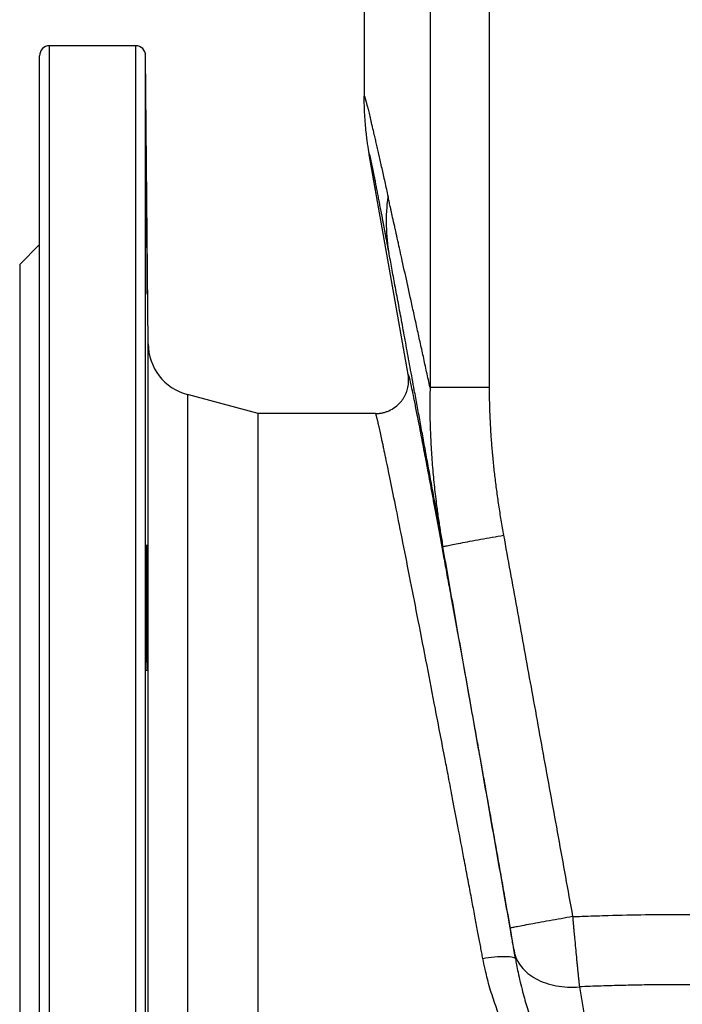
# Model space of a CAD drawing. Header units: millimetres. Extents: x 400 to 1688, y 100 to 1259.
# Tile 12 of 59: x 429 to 529, y 508 to 657. Entities that reach past the tile are written whole.
import ezdxf

# ---------------------------------------------------------------- set-up
doc = ezdxf.new("R2010")
doc.units = ezdxf.units.MM

msp = doc.modelspace()

# ---------------------------------------------------------------- linework, layer by layer
at = {"color": 7, "linetype": 'Continuous', "lineweight": 25}
for p, q in [((490.53, 680.59), (490.53, 601.48)), ((480.6, 679.55), (480.6, 645.37)), ((499.46, 680.32), (499.46, 601.48)), ((446.11, 653.05), (433.1, 653.05)), ((447.99, 608.07), (447.61, 651.57)), ((487.22, 603.42), (481.36, 636.66)), ((431.6, 623.05), (428.6, 620.05)), ((428.6, 620.05), (428.6, 436.05)), ((464.6, 597.55), (453.92, 600.41)), ((482.3, 597.55), (464.6, 597.55)), ((464.6, 458.55), (464.6, 597.55)), ((503.42, 515.28), (503.23, 516.38)), ((513.08, 511.05), (518.46, 478.91))]:
    msp.add_line(p, q, dxfattribs=at)
at = {"color": 8, "linetype": 'Continuous', "lineweight": 25}
for p, q in [((433.1, 403.05), (433.1, 653.05)), ((446.11, 420.79), (446.11, 653.05)), ((447.99, 448.03), (447.99, 608.07)), ((453.92, 600.41), (453.92, 455.69))]:
    msp.add_line(p, q, dxfattribs=at)
at = {"color": 7, "linetype": 'Continuous', "lineweight": 25}
for centre, radius, start, end in [((433.1, 651.55), 1.5, 90, 180), ((446.11, 651.55), 1.5, 0, 90), ((455.99, 608.14), 8, 180.5, 255)]:
    msp.add_arc(centre, radius, start, end, dxfattribs=at)
for points, knots in [([(431.6, 404.55), (431.6, 404.55), (431.6, 404.56), (431.6, 404.57), (431.6, 404.6), (431.6, 404.63), (431.6, 404.68), (431.6, 404.73), (431.6, 404.8), (431.6, 404.87), (431.6, 404.96), (431.6, 405.18), (431.6, 405.66), (431.6, 406.58), (431.6, 407.78), (431.6, 409.29), (431.6, 411.08), (431.6, 413.9), (431.6, 418.19), (431.6, 424.53), (431.6, 432.02), (431.6, 440.57), (431.6, 450.06), (431.6, 460.32), (431.6, 471.18), (431.6, 482.44), (431.6, 493.92), (431.6, 505.44), (431.6, 516.82), (431.6, 528.05), (431.6, 539.29), (431.6, 550.67), (431.6, 562.18), (431.6, 573.67), (431.6, 584.93), (431.6, 595.79), (431.6, 606.05), (431.6, 615.54), (431.6, 624.09), (431.6, 631.58), (431.6, 637.91), (431.6, 642.2), (431.6, 645.02), (431.6, 646.82), (431.6, 648.32), (431.6, 649.53), (431.6, 650.45), (431.6, 650.97), (431.6, 651.24), (431.6, 651.38), (431.6, 651.48), (431.6, 651.54), (431.6, 651.55), (431.6, 651.55)], [0, 0, 0, 0, 0.002866, 0.005732, 0.008596, 0.01146, 0.014324, 0.017189, 0.020053, 0.022918, 0.025783, 0.02865, 0.043455, 0.058262, 0.073507, 0.088754, 0.104387, 0.120021, 0.151926, 0.184335, 0.217089, 0.250018, 0.282947, 0.315701, 0.34811, 0.380015, 0.411272, 0.441756, 0.47136, 0.5, 0.52864, 0.558244, 0.588728, 0.619985, 0.651891, 0.6843, 0.717053, 0.749982, 0.782911, 0.815665, 0.848074, 0.879979, 0.895612, 0.911246, 0.926492, 0.941739, 0.956544, 0.971351, 0.977082, 0.982811, 0.988539, 0.994268, 1, 1, 1, 1]), ([(447.61, 422.07), (447.61, 425.42), (447.61, 429.22), (447.61, 437.65), (447.61, 442.27), (447.61, 452.23), (447.61, 457.56), (447.61, 468.81), (447.61, 474.73), (447.61, 486.99), (447.61, 493.34), (447.61, 506.32), (447.61, 512.94), (447.61, 526.29), (447.61, 533.01), (447.61, 543.04), (447.61, 546.38), (447.61, 551.35), (447.61, 553), (447.61, 555.47), (447.61, 556.7), (447.61, 558.13), (447.61, 558.84), (447.61, 559.2), (447.61, 559.38), (447.61, 559.47), (447.61, 559.51), (447.61, 559.54), (447.61, 559.55), (447.61, 559.55), (447.61, 559.55), (447.61, 559.56), (447.61, 560.21), (447.61, 561.02), (447.61, 562.97), (447.61, 564.1), (447.61, 566.68), (447.61, 568.12), (447.61, 571.3), (447.61, 573.04), (447.61, 576.79), (447.61, 578.8), (447.61, 583.07), (447.61, 585.33), (447.61, 590.06), (447.61, 592.54), (447.61, 597.64), (447.61, 600.28), (447.61, 605.65), (447.61, 608.39), (447.61, 613.89), (447.61, 616.65), (447.61, 622.11), (447.61, 624.81), (447.61, 630.02), (447.61, 632.55), (447.61, 637.29), (447.61, 639.51), (447.61, 643.52), (447.61, 645.3), (447.61, 648.28), (447.61, 649.47), (447.61, 651.12), (447.61, 651.57), (447.61, 651.57)], [0, 0, 0, 0, 0.0625, 0.0625, 0.125, 0.125, 0.1875, 0.1875, 0.25, 0.25, 0.3125, 0.3125, 0.375, 0.375, 0.4375, 0.4375, 0.46875, 0.46875, 0.484375, 0.484375, 0.492188, 0.496094, 0.498047, 0.499023, 0.499512, 0.499756, 0.499878, 0.499939, 0.499969, 0.499985, 0.499985, 0.5, 0.5, 0.53125, 0.53125, 0.5625, 0.5625, 0.59375, 0.59375, 0.625, 0.625, 0.65625, 0.65625, 0.6875, 0.6875, 0.71875, 0.71875, 0.75, 0.75, 0.78125, 0.78125, 0.8125, 0.8125, 0.84375, 0.84375, 0.875, 0.875, 0.90625, 0.90625, 0.9375, 0.9375, 0.96875, 0.96875, 1, 1, 1, 1]), ([(480.6, 645.37), (480.6, 645.38), (480.6, 645.4), (480.61, 645.42), (480.61, 645.42), (480.62, 645.42), (480.63, 645.41), (480.64, 645.4), (480.65, 645.37), (480.67, 645.33), (480.68, 645.28), (480.7, 645.22), (480.72, 645.15), (480.75, 645.08), (480.77, 644.99), (480.8, 644.9), (480.83, 644.79), (480.89, 644.56), (480.99, 644.16), (481.17, 643.48), (481.37, 642.66), (481.56, 641.83), (481.74, 641.07), (481.89, 640.42), (482.06, 639.72), (482.23, 638.98), (482.41, 638.19), (482.6, 637.36), (482.8, 636.48), (483.01, 635.56), (483.23, 634.59), (483.46, 633.58), (483.69, 632.52), (483.94, 631.41), (484.11, 630.65), (484.2, 630.26)], [0, 0, 0, 0, 0.015538, 0.03108, 0.046628, 0.062185, 0.077753, 0.093334, 0.10893, 0.124545, 0.14018, 0.155837, 0.171519, 0.187228, 0.202967, 0.218737, 0.234541, 0.250381, 0.31183, 0.373874, 0.436638, 0.500244, 0.536384, 0.572841, 0.609636, 0.646786, 0.68431, 0.722227, 0.760553, 0.799304, 0.838498, 0.87815, 0.918274, 0.958886, 1, 1, 1, 1]), ([(481.36, 636.66), (481.33, 636.88), (481.25, 637.34), (481.14, 638.07), (481.02, 638.86), (480.9, 639.85), (480.79, 641), (480.7, 642.15), (480.64, 643.26), (480.61, 644.29), (480.6, 645.02), (480.6, 645.37)], [0, 0, 0, 0, 0.07715, 0.160486, 0.250007, 0.353798, 0.500021, 0.645712, 0.750027, 0.881949, 1, 1, 1, 1]), ([(484.37, 621.58), (484.34, 621.78), (484.26, 622.19), (484.15, 622.79), (484.04, 623.37), (483.93, 623.94), (483.83, 624.5), (483.72, 625.05), (483.62, 625.59), (483.52, 626.11), (483.43, 626.62), (483.33, 627.12), (483.24, 627.6), (483.15, 628.07), (483.06, 628.53), (482.98, 628.98), (482.89, 629.42), (482.81, 629.84), (482.73, 630.25), (482.66, 630.65), (482.58, 631.03), (482.51, 631.4), (482.44, 631.76), (482.37, 632.11), (482.31, 632.44), (482.24, 632.77), (482.18, 633.08), (482.12, 633.37), (482.07, 633.66), (482.01, 633.93), (481.96, 634.19), (481.91, 634.44), (481.86, 634.67), (481.81, 634.89), (481.77, 635.1), (481.73, 635.3), (481.69, 635.48), (481.65, 635.66), (481.62, 635.82), (481.59, 635.96), (481.56, 636.1), (481.53, 636.22), (481.5, 636.33), (481.48, 636.43), (481.46, 636.51), (481.44, 636.58), (481.42, 636.64), (481.41, 636.69), (481.39, 636.72), (481.38, 636.74), (481.37, 636.75), (481.37, 636.75), (481.36, 636.73), (481.36, 636.71), (481.36, 636.68), (481.36, 636.66)], [0, 0, 0, 0, 0.022272, 0.0443596, 0.0662652, 0.0879912, 0.1095399, 0.1309139, 0.1521159, 0.1731483, 0.1940139, 0.2147154, 0.2352558, 0.2556378, 0.2758645, 0.2959388, 0.3158639, 0.3356429, 0.3552791, 0.3747758, 0.3941363, 0.4133642, 0.4324629, 0.4514361, 0.4702874, 0.4890206, 0.5076394, 0.5261478, 0.5445497, 0.5628492, 0.5810503, 0.5991571, 0.617174, 0.6351052, 0.6529551, 0.6707279, 0.6884283, 0.7060608, 0.7236299, 0.7411402, 0.7585964, 0.7760032, 0.7933654, 0.8106878, 0.8279751, 0.8452323, 0.8624643, 0.8796758, 0.8968719, 0.9140574, 0.9312373, 0.9484166, 0.9656002, 0.982793, 1, 1, 1, 1]), ([(447.74, 625.06), (447.74, 625.69), (447.73, 626.31), (447.73, 627.22), (447.72, 627.52), (447.72, 628.11), (447.72, 628.41), (447.71, 629.27), (447.71, 629.82), (447.7, 630.85), (447.7, 631.34), (447.7, 632.22), (447.7, 632.61), (447.69, 633.13), (447.69, 633.29), (447.69, 633.59), (447.69, 633.85), (447.69, 634.06), (447.69, 634.24), (447.69, 634.32), (447.7, 634.5), (447.7, 634.56), (447.7, 634.56), (447.7, 634.55), (447.7, 634.48), (447.71, 634.44), (447.71, 634.26), (447.71, 634.08), (447.72, 633.72), (447.72, 633.59), (447.72, 633.29), (447.73, 633.13), (447.73, 632.62), (447.74, 632.23), (447.75, 631.34), (447.75, 630.86), (447.76, 630.09), (447.76, 629.82), (447.77, 629.27), (447.77, 628.99), (447.78, 628.12), (447.78, 627.53), (447.79, 626.32), (447.8, 625.69), (447.81, 624.43), (447.82, 623.82), (447.82, 622.91), (447.82, 622.6), (447.83, 622.01), (447.83, 621.71), (447.84, 620.85), (447.84, 620.3), (447.85, 619.27), (447.85, 618.78), (447.85, 617.9), (447.86, 617.51), (447.86, 616.99), (447.86, 616.83), (447.86, 616.54), (447.86, 616.27), (447.86, 616.06), (447.86, 615.88), (447.86, 615.8), (447.86, 615.62), (447.85, 615.56), (447.85, 615.56), (447.85, 615.58), (447.85, 615.64), (447.85, 615.68), (447.84, 615.86), (447.84, 616.04), (447.83, 616.4), (447.83, 616.53), (447.82, 616.83), (447.82, 616.99), (447.82, 617.5), (447.81, 617.9), (447.8, 618.78), (447.79, 619.26), (447.79, 620.03), (447.78, 620.3), (447.78, 620.85), (447.78, 621.13), (447.77, 622), (447.76, 622.59), (447.75, 623.81), (447.75, 624.43), (447.74, 625.06)], [0, 0, 0, 0, 0.03125, 0.03125, 0.046875, 0.046875, 0.0625, 0.0625, 0.09375, 0.09375, 0.125, 0.125, 0.15625, 0.15625, 0.171875, 0.171875, 0.1875, 0.203125, 0.203125, 0.21875, 0.21875, 0.25, 0.25, 0.265625, 0.265625, 0.28125, 0.28125, 0.3125, 0.3125, 0.328125, 0.328125, 0.34375, 0.34375, 0.375, 0.375, 0.40625, 0.40625, 0.421875, 0.421875, 0.4375, 0.4375, 0.46875, 0.46875, 0.5, 0.5, 0.53125, 0.53125, 0.546875, 0.546875, 0.5625, 0.5625, 0.59375, 0.59375, 0.625, 0.625, 0.65625, 0.65625, 0.671875, 0.671875, 0.6875, 0.703125, 0.703125, 0.71875, 0.71875, 0.75, 0.75, 0.765625, 0.765625, 0.78125, 0.78125, 0.8125, 0.8125, 0.828125, 0.828125, 0.84375, 0.84375, 0.875, 0.875, 0.90625, 0.90625, 0.921875, 0.921875, 0.9375, 0.9375, 0.96875, 0.96875, 1, 1, 1, 1]), ([(484.37, 621.58), (484.14, 622.99), (484, 624.44), (483.94, 627.34), (484.02, 628.8), (484.2, 630.26)], [0, 0, 0, 0, 0.5, 0.5, 1, 1, 1, 1]), ([(490.53, 601.48), (490.45, 601.87), (490.27, 602.66), (490.02, 603.83), (489.77, 604.99), (489.52, 606.14), (489.27, 607.27), (489.02, 608.39), (488.78, 609.5), (488.54, 610.59), (488.31, 611.67), (488.07, 612.74), (487.84, 613.79), (487.61, 614.83), (487.39, 615.86), (486.96, 617.8), (486.38, 620.42), (485.78, 623.13), (485.41, 624.84), (485.14, 626.02), (484.91, 627.06), (484.69, 628.06), (484.51, 628.87), (484.35, 629.55), (484.25, 630.04), (484.2, 630.26)], [0, 0, 0, 0, 0.036796, 0.073423, 0.109883, 0.146176, 0.182302, 0.218262, 0.254055, 0.289683, 0.325146, 0.360444, 0.395577, 0.430546, 0.465352, 0.499995, 0.629531, 0.740494, 0.795312, 0.821716, 0.87488, 0.916817, 0.940368, 0.972521, 1, 1, 1, 1]), ([(492.47, 577.46), (492.38, 577.95), (492.2, 578.92), (491.94, 580.37), (491.68, 581.8), (491.42, 583.21), (491.17, 584.6), (490.92, 585.98), (490.67, 587.34), (490.43, 588.68), (490.19, 590), (489.95, 591.3), (489.71, 592.59), (489.48, 593.86), (489.26, 595.11), (489.03, 596.34), (488.81, 597.55), (488.59, 598.75), (488.37, 599.92), (488.12, 601.29), (487.84, 602.82), (487.53, 604.53), (487.22, 606.19), (486.93, 607.81), (486.64, 609.38), (486.36, 610.91), (486.08, 612.39), (485.81, 613.84), (485.56, 615.24), (485.3, 616.59), (485.06, 617.9), (484.82, 619.17), (484.6, 620.4), (484.45, 621.19), (484.37, 621.58)], [0, 0, 0, 0, 0.030135, 0.060004, 0.089606, 0.118943, 0.148017, 0.176829, 0.205378, 0.233668, 0.261699, 0.289472, 0.316989, 0.344251, 0.371259, 0.398015, 0.42452, 0.450776, 0.476785, 0.502547, 0.541706, 0.580277, 0.618267, 0.655682, 0.69253, 0.728819, 0.764556, 0.799748, 0.834406, 0.868538, 0.902153, 0.935262, 0.967874, 1, 1, 1, 1]), ([(482.3, 597.55), (482.37, 597.55), (482.52, 597.56), (482.74, 597.57), (482.96, 597.59), (483.18, 597.63), (483.41, 597.68), (483.64, 597.73), (483.86, 597.8), (484.09, 597.88), (484.59, 598.09), (485.33, 598.52), (485.99, 599.15), (486.4, 599.68), (486.64, 600.05), (486.84, 600.44), (487.01, 600.86), (487.14, 601.28), (487.24, 601.71), (487.29, 602.15), (487.31, 602.58), (487.29, 603.01), (487.25, 603.28), (487.22, 603.42)], [0, 0, 0, 0, 0.024641, 0.049757, 0.075337, 0.101369, 0.127836, 0.154721, 0.182004, 0.209661, 0.237668, 0.368242, 0.499777, 0.549518, 0.599885, 0.650672, 0.701665, 0.752644, 0.80339, 0.853692, 0.903348, 0.952172, 1, 1, 1, 1]), ([(490.53, 601.48), (490.53, 601.17), (490.51, 600.52), (490.5, 599.49), (490.5, 598.28), (490.51, 596.92), (490.56, 594.94), (490.68, 592.44), (490.89, 589.44), (491.17, 586.5), (491.48, 583.88), (491.8, 581.58), (492.12, 579.51), (492.35, 578.14), (492.47, 577.46)], [0, 0, 0, 0, 0.038139, 0.080809, 0.127997, 0.189054, 0.250015, 0.373558, 0.500009, 0.624791, 0.740596, 0.827218, 0.913685, 1, 1, 1, 1]), ([(499.46, 601.48), (498.53, 601.48), (497.56, 601.48), (495.66, 601.48), (494.73, 601.48), (493.07, 601.48), (492.35, 601.48), (491.2, 601.48), (490.79, 601.48), (490.53, 601.48)], [0, 0, 0, 0, 0.25, 0.25, 0.5, 0.5, 0.75, 0.75, 1, 1, 1, 1]), ([(499.46, 601.48), (499.46, 601.15), (499.46, 600.5), (499.47, 599.52), (499.5, 598.52), (499.53, 597.52), (499.58, 596.52), (499.63, 595.5), (499.69, 594.48), (499.76, 593.45), (499.85, 592.41), (499.94, 591.37), (500.07, 589.95), (500.27, 588.14), (500.55, 585.94), (500.86, 583.72), (501.22, 581.46), (501.49, 579.95), (501.62, 579.19)], [0, 0, 0, 0, 0.043569, 0.087478, 0.131729, 0.176327, 0.221275, 0.266579, 0.312241, 0.358265, 0.404655, 0.451414, 0.498546, 0.595925, 0.694734, 0.794999, 0.896747, 1, 1, 1, 1]), ([(498.49, 515.33), (498.44, 515.6), (498.33, 516.18), (498.17, 517.06), (497.99, 518), (497.8, 519), (497.6, 520.05), (497.4, 521.15), (497.18, 522.31), (496.95, 523.53), (496.71, 524.8), (496.46, 526.12), (496.2, 527.5), (495.93, 528.94), (495.44, 531.54), (494.77, 535.05), (493.99, 539.17), (493.35, 542.53), (492.47, 547.1), (491.38, 552.77), (490.03, 559.79), (488.77, 566.24), (487.55, 572.48), (486.43, 578.15), (485.42, 583.22), (484.55, 587.48), (484.01, 590.09), (483.7, 591.56), (483.56, 592.21), (483.43, 592.83), (483.31, 593.4), (483.19, 593.94), (483.09, 594.44), (482.98, 594.91), (482.89, 595.33), (482.8, 595.72), (482.72, 596.07), (482.64, 596.39), (482.58, 596.66), (482.52, 596.9), (482.46, 597.1), (482.42, 597.27), (482.38, 597.4), (482.34, 597.49), (482.32, 597.54), (482.31, 597.55), (482.3, 597.55)], [0, 0, 0, 0, 0.006971, 0.014384, 0.022239, 0.030536, 0.039275, 0.048457, 0.058081, 0.068146, 0.078655, 0.089605, 0.100997, 0.112832, 0.125108, 0.165568, 0.199904, 0.228116, 0.250203, 0.316296, 0.375245, 0.43975, 0.500259, 0.565884, 0.629398, 0.690814, 0.750148, 0.763584, 0.776988, 0.790358, 0.803696, 0.817002, 0.830275, 0.843516, 0.856726, 0.869904, 0.883051, 0.896166, 0.909251, 0.922305, 0.935329, 0.948322, 0.961286, 0.97422, 0.987125, 1, 1, 1, 1]), ([(488.75, 596.38), (488.86, 595.81), (489.13, 594.43), (489.63, 591.81), (490.14, 589.12), (490.58, 586.75), (490.93, 584.86), (491.31, 582.86), (491.69, 580.76), (492.1, 578.56), (492.54, 576.17), (493.01, 573.59), (493.54, 570.68), (494.11, 567.56), (494.65, 564.62), (495.12, 562.03), (495.51, 559.81), (495.93, 557.53), (496.36, 555.14), (496.8, 552.64), (497.26, 550.08), (497.78, 547.18), (498.36, 543.95), (498.99, 540.38), (499.61, 536.91), (500.1, 534.15), (500.46, 532.12), (500.71, 530.7), (500.96, 529.27), (501.21, 527.84), (501.46, 526.42), (502.2, 522.21), (502.85, 518.51), (503.42, 515.28)], [0, 0, 0, 0, 0.040544, 0.097552, 0.155315, 0.184993, 0.214689, 0.24445, 0.274982, 0.305488, 0.336017, 0.37087, 0.405761, 0.445034, 0.484346, 0.509322, 0.534289, 0.559272, 0.585538, 0.613033, 0.640525, 0.668051, 0.70517, 0.742223, 0.779293, 0.81247, 0.827066, 0.841653, 0.856236, 0.870821, 0.885412, 0.900015, 1, 1, 1, 1]), ([(492.47, 577.46), (492.47, 577.46), (492.52, 577.48), (492.74, 577.53), (492.9, 577.57), (493.34, 577.66), (493.62, 577.72), (494.29, 577.85), (494.68, 577.92), (495.56, 578.09), (496.04, 578.18), (497.08, 578.37), (497.63, 578.47), (498.76, 578.68), (499.33, 578.78), (500.49, 578.99), (501.06, 579.09), (501.62, 579.19)], [0, 0, 0, 0, 0.125, 0.125, 0.25, 0.25, 0.375, 0.375, 0.5, 0.5, 0.625, 0.625, 0.75, 0.75, 0.875, 0.875, 1, 1, 1, 1]), ([(501.62, 579.19), (502.28, 575.54), (503.62, 568.13), (505.66, 556.9), (507.74, 545.38), (509.88, 533.6), (511.32, 525.66), (512.04, 521.64)], [0, 0, 0, 0, 0.190565, 0.385848, 0.585848, 0.790565, 1, 1, 1, 1]), ([(447.74, 561.52), (447.74, 561.96), (447.73, 562.44), (447.73, 563.21), (447.72, 563.48), (447.72, 564.03), (447.72, 564.31), (447.71, 565.18), (447.71, 565.77), (447.7, 566.99), (447.7, 567.62), (447.7, 568.85), (447.7, 569.47), (447.69, 570.39), (447.69, 570.7), (447.69, 571.29), (447.69, 571.87), (447.69, 572.43), (447.69, 572.98), (447.69, 573.25), (447.7, 574.03), (447.7, 574.51), (447.7, 575.17), (447.7, 575.38), (447.7, 575.77), (447.71, 575.96), (447.71, 576.48), (447.71, 576.77), (447.72, 577.13), (447.72, 577.23), (447.72, 577.42), (447.73, 577.49), (447.73, 577.67), (447.74, 577.73), (447.75, 577.74), (447.75, 577.67), (447.76, 577.49), (447.76, 577.42), (447.77, 577.24), (447.77, 577.13), (447.78, 576.78), (447.78, 576.48), (447.79, 575.8), (447.8, 575.4), (447.81, 574.51), (447.82, 574.03), (447.82, 573.26), (447.82, 572.99), (447.83, 572.44), (447.83, 572.16), (447.84, 571.29), (447.84, 570.7), (447.85, 569.48), (447.85, 568.85), (447.85, 567.61), (447.86, 567), (447.86, 566.08), (447.86, 565.77), (447.86, 565.18), (447.86, 564.6), (447.86, 564.04), (447.86, 563.49), (447.86, 563.22), (447.86, 562.44), (447.85, 561.96), (447.85, 561.3), (447.85, 561.09), (447.85, 560.7), (447.85, 560.51), (447.84, 559.99), (447.84, 559.7), (447.83, 559.34), (447.83, 559.24), (447.82, 559.05), (447.82, 558.98), (447.82, 558.8), (447.81, 558.74), (447.8, 558.73), (447.79, 558.8), (447.79, 558.98), (447.78, 559.05), (447.78, 559.23), (447.78, 559.34), (447.77, 559.69), (447.76, 559.99), (447.75, 560.67), (447.75, 561.07), (447.74, 561.52)], [0, 0, 0, 0, 0.03125, 0.03125, 0.046875, 0.046875, 0.0625, 0.0625, 0.09375, 0.09375, 0.125, 0.125, 0.15625, 0.15625, 0.171875, 0.171875, 0.1875, 0.203125, 0.203125, 0.21875, 0.21875, 0.25, 0.25, 0.265625, 0.265625, 0.28125, 0.28125, 0.3125, 0.3125, 0.328125, 0.328125, 0.34375, 0.34375, 0.375, 0.375, 0.40625, 0.40625, 0.421875, 0.421875, 0.4375, 0.4375, 0.46875, 0.46875, 0.5, 0.5, 0.53125, 0.53125, 0.546875, 0.546875, 0.5625, 0.5625, 0.59375, 0.59375, 0.625, 0.625, 0.65625, 0.65625, 0.671875, 0.671875, 0.6875, 0.703125, 0.703125, 0.71875, 0.71875, 0.75, 0.75, 0.765625, 0.765625, 0.78125, 0.78125, 0.8125, 0.8125, 0.828125, 0.828125, 0.84375, 0.84375, 0.875, 0.875, 0.90625, 0.90625, 0.921875, 0.921875, 0.9375, 0.9375, 0.96875, 0.96875, 1, 1, 1, 1]), ([(502.62, 519.9), (502.06, 523.1), (500.93, 529.5), (499.24, 539.09), (497.55, 548.69), (495.85, 558.28), (494.16, 567.87), (493.03, 574.26), (492.47, 577.46)], [0, 0, 0, 0, 0.166733, 0.333439, 0.500118, 0.666772, 0.833399, 1, 1, 1, 1]), ([(512.04, 521.64), (511.48, 521.54), (510.9, 521.43), (509.72, 521.23), (509.13, 521.12), (507.97, 520.91), (507.41, 520.81), (506.34, 520.62), (505.84, 520.52), (504.93, 520.36), (504.52, 520.28), (503.82, 520.15), (503.53, 520.09), (503.07, 520), (502.9, 519.97), (502.68, 519.92), (502.63, 519.91), (502.62, 519.9)], [0, 0, 0, 0, 0.125, 0.125, 0.25, 0.25, 0.375, 0.375, 0.5, 0.5, 0.625, 0.625, 0.75, 0.75, 0.875, 0.875, 1, 1, 1, 1]), ([(512.04, 521.64), (512.31, 521.65), (512.96, 521.67), (514.74, 521.74), (518.13, 521.85), (523.01, 521.95), (528.6, 521.99), (534.19, 521.95), (539.06, 521.85), (542.39, 521.74), (544.18, 521.68), (544.83, 521.65), (545.16, 521.64)], [0, 0, 0, 0, 0.023916, 0.058856, 0.161805, 0.331552, 0.5, 0.668246, 0.837817, 0.940861, 0.97043, 1, 1, 1, 1]), ([(512.04, 521.64), (512.05, 521.51), (512.08, 521.26), (512.11, 520.89), (512.14, 520.53), (512.17, 520.2), (512.2, 519.89), (512.23, 519.6), (512.25, 519.32), (512.27, 519.07), (512.3, 518.83), (512.32, 518.62), (512.38, 517.97), (512.48, 516.93), (512.59, 515.77), (512.67, 514.92), (512.73, 514.31), (512.79, 513.72), (512.85, 513.15), (512.91, 512.59), (512.97, 512.05), (513.02, 511.54), (513.06, 511.21), (513.08, 511.05)], [0, 0, 0, 0, 0.0329973, 0.0644861, 0.0944356, 0.1228184, 0.1496107, 0.1747916, 0.198343, 0.2202495, 0.2404979, 0.259077, 0.2759777, 0.410207, 0.5344864, 0.5923802, 0.6504839, 0.7087355, 0.7670721, 0.8254303, 0.8837464, 0.9419572, 1, 1, 1, 1]), ([(503.23, 516.38), (503.22, 516.43), (503.21, 516.52), (503.18, 516.67), (503.16, 516.82), (503.13, 516.98), (503.09, 517.22), (503.03, 517.55), (502.96, 518), (502.88, 518.46), (502.8, 518.88), (502.74, 519.25), (502.68, 519.58), (502.64, 519.79), (502.62, 519.9)], [0, 0, 0, 0, 0.050027, 0.099923, 0.149767, 0.199636, 0.249608, 0.374372, 0.499353, 0.62429, 0.749454, 0.832859, 0.916256, 1, 1, 1, 1]), ([(498.49, 515.33), (499.06, 515.42), (499.67, 515.51), (500.86, 515.62), (501.43, 515.65), (502.38, 515.64), (502.76, 515.6), (503.27, 515.47), (503.39, 515.38), (503.42, 515.28)], [0, 0, 0, 0, 0.25, 0.25, 0.5, 0.5, 0.75, 0.75, 1, 1, 1, 1]), ([(503.23, 516.38), (503.38, 515.55), (503.75, 514.76), (504.88, 513.36), (505.63, 512.74), (507.42, 511.77), (508.46, 511.41), (510.69, 511), (511.89, 510.95), (513.08, 511.05)], [0, 0, 0, 0, 0.25, 0.25, 0.5, 0.5, 0.75, 0.75, 1, 1, 1, 1]), ([(518.46, 478.91), (518.28, 479.12), (517.93, 479.52), (517.42, 480.13), (516.92, 480.72), (516.45, 481.3), (515.99, 481.86), (515.55, 482.4), (515.13, 482.93), (514.73, 483.44), (514.35, 483.92), (513.98, 484.39), (513.64, 484.84), (513.31, 485.27), (513.01, 485.67), (512.72, 486.06), (511.82, 487.28), (510.37, 489.31), (508.47, 492.17), (506.33, 495.62), (504.07, 499.69), (502.12, 503.83), (500.78, 507.18), (500.01, 509.4), (499.47, 511.18), (499.12, 512.48), (498.81, 513.85), (498.61, 514.78), (498.49, 515.33)], [0, 0, 0, 0, 0.021986, 0.043212, 0.063678, 0.083383, 0.102328, 0.120513, 0.137937, 0.154601, 0.170505, 0.185648, 0.200032, 0.213655, 0.226518, 0.238621, 0.249963, 0.3407, 0.424036, 0.499996, 0.631713, 0.750021, 0.813801, 0.875011, 0.906969, 0.937496, 0.963477, 1, 1, 1, 1]), ([(503.42, 515.28), (503.44, 515.13), (503.49, 514.83), (503.62, 514.15), (503.93, 512.62), (504.46, 510.4), (505.23, 507.68), (506.28, 504.38), (507.8, 500.26), (509.76, 495.6), (511.49, 491.9), (512.91, 489.03), (513.97, 486.97), (515.13, 484.82), (516.04, 483.16), (516.8, 481.79), (517.21, 481.07), (517.5, 480.56), (517.62, 480.35), (517.74, 480.15), (517.84, 479.97), (517.94, 479.8), (518.03, 479.65), (518.11, 479.51), (518.19, 479.38), (518.25, 479.27), (518.31, 479.17), (518.36, 479.08), (518.4, 479.01), (518.43, 478.96), (518.45, 478.92), (518.46, 478.91), (518.46, 478.91)], [0, 0, 0, 0, 0.010543, 0.021081, 0.047809, 0.118452, 0.180286, 0.247592, 0.366195, 0.500013, 0.624902, 0.680339, 0.75002, 0.808706, 0.876942, 0.904595, 0.938955, 0.946257, 0.953106, 0.959503, 0.965447, 0.970939, 0.975978, 0.980564, 0.984698, 0.98838, 0.991608, 0.994385, 0.996708, 0.99858, 0.999998, 1, 1, 1, 1]), ([(544.13, 511.05), (543.58, 511.07), (542.49, 511.11), (540.86, 511.17), (539.22, 511.22), (537.59, 511.26), (535.96, 511.3), (534.32, 511.33), (532.69, 511.35), (531.05, 511.37), (529.42, 511.37), (527.78, 511.37), (526.15, 511.37), (524.52, 511.35), (522.88, 511.33), (521.25, 511.3), (519.61, 511.26), (517.98, 511.22), (516.35, 511.17), (514.71, 511.11), (513.62, 511.07), (513.08, 511.05)], [0, 0, 0, 0, 0.052686, 0.105354, 0.158007, 0.210646, 0.263274, 0.315892, 0.368503, 0.421109, 0.473711, 0.526312, 0.578914, 0.631519, 0.684128, 0.736745, 0.78937, 0.842006, 0.894655, 0.947319, 1, 1, 1, 1])]:
    msp.add_open_spline(points, degree=3, knots=knots, dxfattribs=at)
at = {"color": 8, "linetype": 'Continuous', "lineweight": 25}
msp.add_open_spline([(487.22, 603.42), (487.26, 603.35), (487.33, 603.2), (487.58, 602.14), (487.88, 600.73), (488.21, 599.09), (488.5, 597.63), (488.7, 596.61), (488.75, 596.38)], degree=3, knots=[0, 0, 0, 0, 0.226902, 0.461255, 0.622434, 0.786318, 0.952541, 1, 1, 1, 1], dxfattribs=at)

doc.saveas('drawing.dxf')
